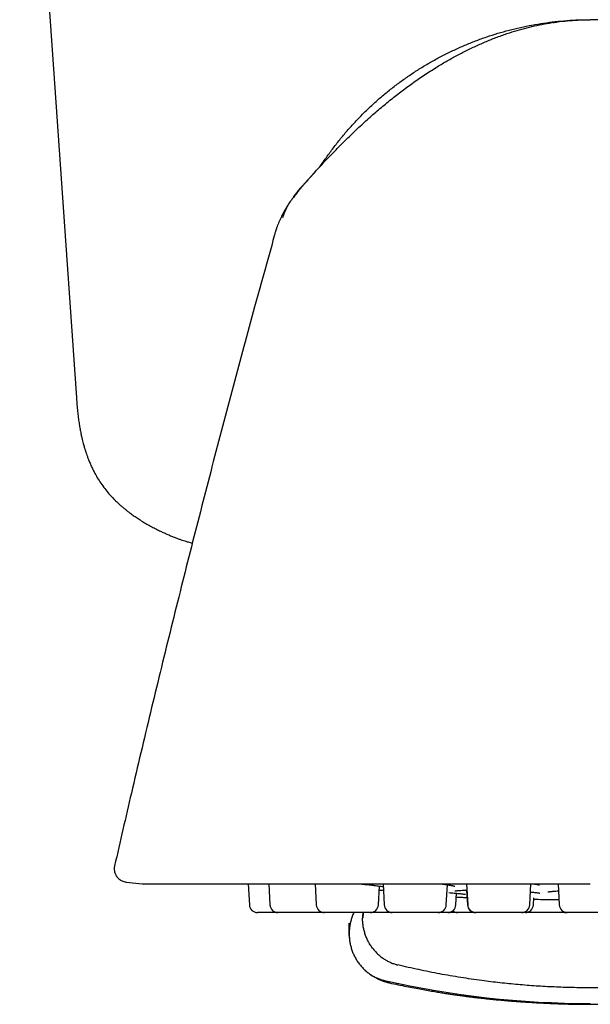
# Model space of a CAD drawing. Header units: millimetres. Extents: x 8 to 1084, y 12 to 961.
# Tile 19 of 48: x 538 to 559, y 456 to 493. Entities that reach past the tile are written whole.
import ezdxf

# ---------------------------------------------------------------- set-up
doc = ezdxf.new("R2010")
doc.units = ezdxf.units.MM

msp = doc.modelspace()

# ---------------------------------------------------------------- linework, layer by layer
at = {"color": 7, "linetype": 'Continuous', "lineweight": 30}
for p, q in [((537.796, 509.426), (539.916, 479.106)), ((541.339, 461.661), (541.339, 461.661)), ((541.775, 461.052), (542.366, 460.99)), ((542.397, 460.988), (559.094, 460.988)), ((546.327, 460.988), (546.368, 460.199)), ((547.096, 460.988), (547.138, 460.199)), ((548.825, 460.988), (548.867, 460.199)), ((551.184, 460.199), (551.221, 460.903)), ((551.36, 460.988), (551.401, 460.199)), ((553.718, 460.199), (553.758, 460.953)), ((554.475, 460.988), (554.517, 460.199)), ((556.834, 460.199), (556.875, 460.988)), ((557.894, 460.988), (557.936, 460.199)), ((554.076, 460.199), (554.099, 460.634)), ((554.479, 460.751), (554.508, 460.199)), ((556.969, 460.199), (556.983, 460.469)), ((557.33, 460.407), (557.925, 460.407)), ((549.155, 459.915), (547.437, 459.915)), ((549.155, 459.915), (549.161, 459.915)), ((550.884, 459.915), (549.166, 459.915)), ((550.094, 459.914), (550.094, 459.908)), ((553.419, 459.915), (551.701, 459.915)), ((554.811, 459.915), (554.808, 459.915)), ((556.534, 459.915), (554.816, 459.915)), ((558.224, 459.915), (558.23, 459.915)), ((559.953, 459.915), (558.235, 459.915)), ((550.094, 459.495), (550.094, 459.516)), ((550.094, 459.124), (550.094, 459.495)), ((550.094, 459.065), (550.094, 459.124)), ((550.094, 459.065), (550.094, 459.059)), ((550.094, 459.059), (550.094, 459.027)), ((550.094, 459.027), (550.094, 459.026)), ((550.094, 459.026), (550.1, 458.983)), ((550.095, 459.077), (550.096, 459.088))]:
    msp.add_line(p, q, dxfattribs=at)
at = {"color": 7, "linetype": 'Continuous', "lineweight": 30, "flags": 128}
for points in [[(547.617, 485.833), (547.623, 485.854), (547.628, 485.873), (547.633, 485.891), (547.638, 485.908), (547.643, 485.923), (547.646, 485.933), (547.649, 485.941), (547.651, 485.948), (547.653, 485.954), (547.655, 485.958), (547.656, 485.961), (547.658, 485.967), (547.659, 485.969), (547.66, 485.972), (547.661, 485.977), (547.664, 485.986), (547.668, 485.995), (547.671, 486.005), (547.675, 486.016), (547.68, 486.029), (547.684, 486.042), (547.689, 486.055), (547.697, 486.074), (547.702, 486.089), (547.705, 486.098), (547.707, 486.102), (547.706, 486.101), (547.704, 486.096), (547.7, 486.087), (547.694, 486.073), (547.687, 486.056), (547.679, 486.036), (547.672, 486.019), (547.665, 486.001), (547.66, 485.987), (547.656, 485.977), (547.653, 485.968), (547.65, 485.96), (547.647, 485.952), (547.64, 485.935), (547.634, 485.922), (547.628, 485.913), (547.622, 485.908), (547.618, 485.905), (547.617, 485.905), (547.617, 485.906), (547.618, 485.908), (547.619, 485.91), (547.621, 485.912), (547.622, 485.915), (547.624, 485.918), (547.625, 485.923), (547.627, 485.929), (547.63, 485.935), (547.633, 485.942), (547.636, 485.95), (547.639, 485.958), (547.642, 485.965), (547.645, 485.972), (547.649, 485.981), (547.653, 485.99), (547.656, 485.999), (547.66, 486.007), (547.666, 486.021), (547.672, 486.034), (547.677, 486.045), (547.681, 486.056), (547.686, 486.066), (547.69, 486.076), (547.694, 486.085), (547.696, 486.091), (547.698, 486.096), (547.7, 486.102), (547.702, 486.107), (547.705, 486.112), (547.707, 486.117), (547.71, 486.123), (547.713, 486.13), (547.715, 486.133), (547.717, 486.136), (547.717, 486.138), (547.718, 486.14), (547.719, 486.141), (547.719, 486.141), (547.72, 486.142), (547.72, 486.143), (547.721, 486.145), (547.723, 486.148), (547.724, 486.15), (547.728, 486.158), (547.732, 486.165), (547.737, 486.173), (547.742, 486.181), (547.747, 486.189), (547.752, 486.197), (547.757, 486.205), (547.759, 486.209), (547.762, 486.213), (547.764, 486.216), (547.766, 486.219), (547.766, 486.221), (547.767, 486.221), (547.767, 486.222), (547.767, 486.222), (547.767, 486.222), (547.767, 486.222), (547.767, 486.222), (547.767, 486.222), (547.768, 486.223), (547.768, 486.223), (547.768, 486.223), (547.768, 486.223), (547.769, 486.224), (547.77, 486.226), (547.77, 486.228), (547.771, 486.229), (547.771, 486.23), (547.771, 486.231), (547.771, 486.231)], [(558.131, 459.915), (558.172, 459.918), (558.183, 459.919)]]:
    msp.add_lwpolyline(points, dxfattribs=at)
at = {"color": 7, "linetype": 'Continuous', "lineweight": 30}
for centre, radius, start, end in [((542.397, 461.288), 0.3, 264, 270), ((546.668, 460.215), 0.3, 183, 270), ((547.437, 460.215), 0.3, 183, 270), ((549.166, 460.215), 0.3, 183, 270), ((550.884, 460.215), 0.3, 270, 357), ((551.701, 460.215), 0.3, 183, 270), ((553.419, 460.215), 0.3, 270, 357), ((553.777, 460.215), 0.3, 270, 357), ((554.808, 460.215), 0.3, 183, 270), ((554.816, 460.215), 0.3, 183, 270), ((556.534, 460.215), 0.3, 270, 357), ((556.67, 460.215), 0.3, 270, 357), ((559.095, 590.395), 130, 269.06787, 269.21585), ((557.33, 461.407), 1, 269.2159, 270), ((558.235, 460.215), 0.3, 183, 270), ((554.141, 460.215), 0.3, 232.6736, 270), ((559.094, 491.491), 34.966, 257.3053, 270)]:
    msp.add_arc(centre, radius, start, end, dxfattribs=at)
for points, knots in [([(548.786, 487.496), (548.912, 487.635), (549.164, 487.911), (549.552, 488.317), (549.948, 488.716), (550.353, 489.107), (550.767, 489.488), (551.183, 489.852), (551.601, 490.198), (552.02, 490.526), (552.448, 490.843), (552.887, 491.146), (553.308, 491.417), (553.708, 491.657), (554.087, 491.869), (554.473, 492.069), (554.866, 492.256), (555.266, 492.43), (555.672, 492.588), (556.067, 492.725), (556.45, 492.841), (556.819, 492.939), (557.192, 493.023), (557.569, 493.092), (557.948, 493.147), (558.329, 493.186), (558.711, 493.21), (558.967, 493.213), (559.094, 493.215)], [0, 0, 0, 0, 0.046665, 0.093333, 0.140011, 0.1867, 0.233385, 0.280057, 0.324048, 0.36803, 0.412013, 0.456007, 0.500008, 0.535722, 0.571438, 0.607157, 0.642873, 0.678584, 0.714296, 0.750014, 0.781266, 0.812514, 0.843758, 0.875004, 0.906253, 0.937503, 0.968752, 1, 1, 1, 1]), ([(549.044, 487.778), (549.06, 487.803), (549.155, 487.952), (549.341, 488.216), (549.602, 488.567), (549.877, 488.908), (550.163, 489.239), (550.462, 489.559), (550.772, 489.868), (551.094, 490.165), (551.425, 490.45), (551.768, 490.724), (552.119, 490.984), (552.48, 491.232), (552.85, 491.466), (553.228, 491.687), (553.614, 491.894), (554.007, 492.086), (554.407, 492.264), (554.813, 492.428), (555.225, 492.577), (555.641, 492.71), (556.063, 492.828), (556.488, 492.931), (556.917, 493.018), (557.349, 493.09), (557.784, 493.146), (558.22, 493.185), (558.548, 493.206), (558.731, 493.209), (558.768, 493.209)], [0, 0, 0, 0, 0.007902, 0.045691, 0.083482, 0.121271, 0.15906, 0.196847, 0.234634, 0.272421, 0.310208, 0.347994, 0.385781, 0.423566, 0.461351, 0.499135, 0.53692, 0.574705, 0.61249, 0.650276, 0.688061, 0.725847, 0.763633, 0.80142, 0.839208, 0.876998, 0.914787, 0.952577, 0.990366, 1, 1, 1, 1]), ([(558.715, 493.207), (558.724, 493.207), (558.75, 493.209), (558.788, 493.21), (558.832, 493.211), (558.875, 493.212), (558.916, 493.213), (558.954, 493.214), (558.99, 493.214), (559.016, 493.215), (559.03, 493.215), (559.033, 493.215)], [0, 0, 0, 0, 0.042743, 0.122329, 0.224968, 0.340492, 0.469208, 0.611339, 0.767049, 0.936465, 1, 1, 1, 1]), ([(569.403, 487.496), (569.277, 487.635), (569.025, 487.911), (568.637, 488.317), (568.241, 488.716), (567.836, 489.107), (567.421, 489.488), (567.005, 489.852), (566.588, 490.198), (566.169, 490.526), (565.74, 490.843), (565.302, 491.146), (564.881, 491.417), (564.48, 491.657), (564.101, 491.869), (563.715, 492.069), (563.323, 492.256), (562.923, 492.43), (562.517, 492.588), (562.122, 492.725), (561.739, 492.841), (561.37, 492.939), (560.996, 493.023), (560.62, 493.092), (560.241, 493.147), (559.86, 493.186), (559.477, 493.21), (559.222, 493.213), (559.094, 493.215)], [0, 0, 0, 0, 0.046665, 0.093333, 0.140011, 0.1867, 0.233385, 0.280057, 0.324048, 0.36803, 0.412013, 0.456007, 0.500008, 0.535722, 0.571438, 0.607157, 0.642873, 0.678584, 0.714296, 0.750014, 0.781266, 0.812514, 0.843758, 0.875004, 0.906253, 0.937503, 0.968752, 1, 1, 1, 1]), ([(557.689, 493.107), (557.726, 493.113), (557.786, 493.122), (557.846, 493.13), (557.868, 493.133)], [0, 0, 0, 0, 0.6318561, 1, 1, 1, 1]), ([(549.028, 487.76), (549.03, 487.763), (549.034, 487.769), (549.041, 487.78), (549.049, 487.793), (549.061, 487.81), (549.072, 487.828), (549.085, 487.846), (549.097, 487.865), (549.108, 487.881), (549.119, 487.898), (549.129, 487.913), (549.139, 487.928), (549.148, 487.941), (549.156, 487.954), (549.163, 487.965), (549.169, 487.974), (549.174, 487.982), (549.178, 487.989), (549.181, 487.995), (549.184, 488), (549.186, 488.003), (549.187, 488.006), (549.187, 488.008), (549.186, 488.008), (549.184, 488.006), (549.18, 488.002), (549.174, 487.994), (549.166, 487.984), (549.155, 487.969), (549.142, 487.951), (549.127, 487.929), (549.109, 487.904), (549.092, 487.881), (549.079, 487.862), (549.071, 487.85), (549.064, 487.841), (549.059, 487.834), (549.056, 487.829), (549.052, 487.824), (549.047, 487.816), (549.039, 487.805), (549.031, 487.793), (549.021, 487.779), (549.013, 487.767), (549.005, 487.755), (548.997, 487.744), (548.989, 487.733), (548.982, 487.722), (548.975, 487.712), (548.969, 487.702), (548.962, 487.693), (548.957, 487.685), (548.954, 487.68), (548.952, 487.678)], [0, 0, 0, 0, 0.002895, 0.005313, 0.007283, 0.010142, 0.013371, 0.01612, 0.019171, 0.02378, 0.029815, 0.037449, 0.0475, 0.059539, 0.0736, 0.089702, 0.107858, 0.126154, 0.146161, 0.167881, 0.191319, 0.216476, 0.243354, 0.27166, 0.309565, 0.345702, 0.380076, 0.412693, 0.44924, 0.48332, 0.514949, 0.544148, 0.570944, 0.595372, 0.604471, 0.612837, 0.619413, 0.624133, 0.627401, 0.630687, 0.639047, 0.648272, 0.666906, 0.688322, 0.709799, 0.733503, 0.759437, 0.787604, 0.818648, 0.852019, 0.88772, 0.925749, 0.966109, 1, 1, 1, 1]), ([(548.786, 487.497), (548.786, 487.496), (548.781, 487.491), (548.77, 487.478), (548.752, 487.459), (548.735, 487.44), (548.719, 487.423), (548.705, 487.407), (548.692, 487.393), (548.682, 487.382), (548.674, 487.374), (548.664, 487.363), (548.653, 487.35), (548.64, 487.336), (548.624, 487.318), (548.604, 487.297), (548.58, 487.27), (548.552, 487.239), (548.523, 487.207), (548.496, 487.176), (548.469, 487.145), (548.435, 487.108), (548.398, 487.065), (548.357, 487.017), (548.312, 486.965), (548.266, 486.91), (548.22, 486.854), (548.172, 486.796), (548.122, 486.733), (548.068, 486.664), (548.012, 486.59), (547.961, 486.521), (547.917, 486.459), (547.88, 486.406), (547.849, 486.36), (547.824, 486.323), (547.801, 486.288), (547.778, 486.252), (547.753, 486.211), (547.727, 486.168), (547.699, 486.121), (547.667, 486.065), (547.631, 485.999), (547.591, 485.923), (547.549, 485.836), (547.504, 485.739), (547.468, 485.656), (547.448, 485.605), (547.442, 485.59)], [0, 0, 0, 0, 0.000804, 0.006301, 0.019355, 0.036095, 0.057079, 0.082591, 0.112786, 0.147759, 0.177495, 0.204414, 0.22839, 0.249513, 0.267917, 0.287406, 0.303619, 0.317678, 0.331256, 0.342214, 0.354779, 0.371025, 0.38707, 0.406203, 0.428533, 0.450144, 0.473815, 0.497052, 0.519446, 0.548192, 0.575977, 0.603168, 0.626312, 0.647594, 0.665206, 0.679152, 0.690997, 0.70518, 0.722024, 0.737452, 0.757502, 0.782284, 0.811869, 0.846318, 0.885686, 0.930032, 0.97941, 1, 1, 1, 1]), ([(548.611, 487.305), (548.604, 487.296), (548.575, 487.264), (548.522, 487.207), (548.455, 487.134), (548.387, 487.06), (548.321, 486.986), (548.256, 486.912), (548.193, 486.839), (548.136, 486.77), (548.089, 486.711), (548.052, 486.664), (548.026, 486.629), (548.01, 486.607), (548.004, 486.597), (548.005, 486.598), (548.005, 486.598)], [0, 0, 0, 0, 0.023586, 0.091233, 0.160692, 0.231413, 0.304606, 0.38139, 0.462764, 0.545419, 0.62584, 0.706132, 0.788373, 0.874452, 0.965985, 1, 1, 1, 1]), ([(548.66, 487.356), (548.671, 487.368), (548.704, 487.405), (548.742, 487.448), (548.77, 487.478), (548.775, 487.484)], [0, 0, 0, 0, 0.285528, 0.875861, 1, 1, 1, 1]), ([(548.559, 487.243), (548.54, 487.221), (548.516, 487.194), (548.493, 487.167), (548.489, 487.162)], [0, 0, 0, 0, 0.816839, 1, 1, 1, 1]), ([(548.006, 486.598), (548.008, 486.6), (548.012, 486.605), (548.025, 486.62), (548.042, 486.641), (548.062, 486.665), (548.083, 486.691), (548.106, 486.719), (548.129, 486.747), (548.152, 486.775), (548.175, 486.801), (548.195, 486.825), (548.208, 486.841), (548.213, 486.846)], [0, 0, 0, 0, 0.134347, 0.277365, 0.417242, 0.54388, 0.639936, 0.728082, 0.809207, 0.866144, 0.920374, 0.972593, 1, 1, 1, 1]), ([(547.618, 485.834), (547.627, 485.863), (547.645, 485.924), (547.681, 486.02), (547.726, 486.126), (547.783, 486.241), (547.842, 486.346), (547.885, 486.41), (547.901, 486.435)], [0, 0, 0, 0, 0.1351, 0.288332, 0.461031, 0.653118, 0.86482, 1, 1, 1, 1]), ([(547.44, 485.591), (547.437, 485.582), (547.428, 485.559), (547.412, 485.52), (547.395, 485.473), (547.38, 485.43), (547.367, 485.391), (547.356, 485.358), (547.345, 485.325), (547.334, 485.291), (547.324, 485.256), (547.31, 485.209), (547.3, 485.174), (547.293, 485.151)], [0, 0, 0, 0, 0.098034, 0.251738, 0.390814, 0.512938, 0.580516, 0.642081, 0.699491, 0.75564, 0.812826, 0.872385, 1, 1, 1, 1]), ([(547.3, 485.153), (547.037, 484.21), (546.499, 482.276), (545.709, 479.344), (544.922, 476.359), (544.154, 473.369), (543.404, 470.374), (542.673, 467.375), (541.983, 464.471), (541.546, 462.564), (541.339, 461.661)], [0, 0, 0, 0, 0.1210581, 0.2484043, 0.3757566, 0.503115, 0.6304798, 0.7578509, 0.8852286, 1, 1, 1, 1]), ([(539.915, 479.105), (539.921, 479.019), (539.933, 478.853), (539.956, 478.613), (539.982, 478.39), (540.01, 478.185), (540.04, 477.998), (540.071, 477.83), (540.101, 477.686), (540.129, 477.564), (540.155, 477.463), (540.178, 477.376), (540.198, 477.302), (540.216, 477.243), (540.229, 477.198), (540.239, 477.165), (540.246, 477.144), (540.253, 477.124), (540.261, 477.099), (540.273, 477.063), (540.293, 477.003), (540.323, 476.919), (540.367, 476.802), (540.423, 476.667), (540.492, 476.512), (540.581, 476.332), (540.692, 476.133), (540.825, 475.924), (540.97, 475.723), (541.128, 475.53), (541.265, 475.383), (541.372, 475.276), (541.441, 475.211), (541.503, 475.153), (541.557, 475.105), (541.602, 475.066), (541.637, 475.036), (541.663, 475.014), (541.683, 474.998), (541.704, 474.98), (541.732, 474.957), (541.768, 474.929), (541.809, 474.896), (541.877, 474.844), (541.975, 474.771), (542.107, 474.678), (542.255, 474.579), (542.418, 474.477), (542.591, 474.377), (542.767, 474.281), (542.932, 474.196), (543.084, 474.123), (543.222, 474.059), (543.358, 473.999), (543.493, 473.943), (543.622, 473.892), (543.742, 473.847), (543.852, 473.808), (543.951, 473.776), (544.039, 473.748), (544.119, 473.725), (544.185, 473.707), (544.225, 473.697), (544.24, 473.693)], [0, 0, 0, 0, 0.034282, 0.066397, 0.096231, 0.12373, 0.14885, 0.171561, 0.191844, 0.207589, 0.221459, 0.233448, 0.243553, 0.251771, 0.258098, 0.262533, 0.265174, 0.26725, 0.270786, 0.27579, 0.282143, 0.296058, 0.311489, 0.331855, 0.354394, 0.379098, 0.411961, 0.44482, 0.477745, 0.510826, 0.544137, 0.558029, 0.570848, 0.582063, 0.591661, 0.59963, 0.605966, 0.610094, 0.613045, 0.61643, 0.62119, 0.627327, 0.634614, 0.642419, 0.661628, 0.683191, 0.707028, 0.73302, 0.760006, 0.786786, 0.813255, 0.833759, 0.853936, 0.873741, 0.89314, 0.912058, 0.929239, 0.944344, 0.958903, 0.971263, 0.981974, 0.993444, 1, 1, 1, 1]), ([(541.339, 461.665), (541.335, 461.644), (541.327, 461.602), (541.325, 461.54), (541.329, 461.482), (541.34, 461.426), (541.357, 461.373), (541.377, 461.327), (541.401, 461.285), (541.431, 461.241), (541.474, 461.192), (541.527, 461.147), (541.586, 461.109), (541.649, 461.08), (541.713, 461.06), (541.756, 461.055), (541.775, 461.053)], [0, 0, 0, 0, 0.076915, 0.150167, 0.218452, 0.280667, 0.352725, 0.41115, 0.46033, 0.522197, 0.598965, 0.689656, 0.765757, 0.847482, 0.933346, 1, 1, 1, 1]), ([(550.464, 460.988), (550.498, 460.985), (550.571, 460.979), (550.679, 460.968), (550.786, 460.957), (550.889, 460.946), (550.987, 460.934), (551.079, 460.923), (551.165, 460.911), (551.242, 460.9), (551.311, 460.89), (551.348, 460.883), (551.366, 460.88)], [0, 0, 0, 0, 0.089095, 0.189289, 0.290051, 0.391437, 0.493482, 0.5962, 0.699597, 0.803679, 0.906741, 1, 1, 1, 1]), ([(553.468, 460.988), (553.49, 460.986), (553.543, 460.98), (553.619, 460.971), (553.694, 460.962), (553.763, 460.952), (553.825, 460.943), (553.88, 460.934), (553.928, 460.925), (553.971, 460.916), (554.002, 460.909), (554.02, 460.904), (554.032, 460.901), (554.038, 460.899), (554.038, 460.899), (554.038, 460.899)], [0, 0, 0, 0, 0.071901, 0.172551, 0.266529, 0.353863, 0.449921, 0.536488, 0.619364, 0.709652, 0.805477, 0.852848, 0.900493, 0.953943, 1, 1, 1, 1]), ([(556.972, 460.988), (556.978, 460.988), (556.993, 460.985), (557.014, 460.982), (557.037, 460.978), (557.06, 460.974), (557.086, 460.97), (557.113, 460.964), (557.138, 460.959), (557.159, 460.953), (557.176, 460.949), (557.189, 460.945), (557.192, 460.943), (557.192, 460.944), (557.192, 460.944)], [0, 0, 0, 0, 0.049725, 0.117549, 0.180182, 0.25257, 0.341342, 0.446415, 0.564236, 0.674088, 0.772578, 0.881295, 0.999461, 1, 1, 1, 1]), ([(551.234, 460.748), (551.234, 460.748), (551.233, 460.747), (551.241, 460.748), (551.252, 460.749), (551.269, 460.75), (551.294, 460.752), (551.328, 460.753), (551.357, 460.754), (551.372, 460.754)], [0, 0, 0, 0, 0.036498, 0.153798, 0.276983, 0.408053, 0.59517, 0.796587, 1, 1, 1, 1]), ([(553.818, 460.658), (553.85, 460.655), (553.916, 460.65), (554.008, 460.642), (554.095, 460.635), (554.171, 460.627), (554.238, 460.621), (554.295, 460.614), (554.342, 460.608), (554.381, 460.603), (554.411, 460.598), (554.431, 460.594), (554.44, 460.593), (554.439, 460.593), (554.439, 460.593)], [0, 0, 0, 0, 0.093488, 0.197193, 0.298142, 0.396091, 0.491024, 0.582941, 0.671851, 0.757778, 0.84073, 0.919872, 0.974437, 1, 1, 1, 1]), ([(554.034, 460.722), (554.034, 460.722), (554.033, 460.722), (554.044, 460.724), (554.056, 460.726), (554.08, 460.729), (554.119, 460.733), (554.184, 460.739), (554.265, 460.743), (554.352, 460.747), (554.428, 460.75), (554.472, 460.751), (554.488, 460.751)], [0, 0, 0, 0, 0.038616, 0.102138, 0.16666, 0.232435, 0.36771, 0.510091, 0.66194, 0.823172, 0.935939, 1, 1, 1, 1]), ([(554.092, 460.492), (554.119, 460.491), (554.193, 460.489), (554.323, 460.484), (554.431, 460.48), (554.489, 460.478), (554.493, 460.478)], [0, 0, 0, 0, 0.217003, 0.593608, 0.967251, 1, 1, 1, 1]), ([(556.859, 460.682), (556.881, 460.68), (556.938, 460.675), (557.014, 460.667), (557.089, 460.658), (557.146, 460.65), (557.183, 460.643), (557.203, 460.639), (557.211, 460.637), (557.215, 460.636), (557.214, 460.636), (557.214, 460.636)], [0, 0, 0, 0, 0.112211, 0.288376, 0.457819, 0.620299, 0.775941, 0.852794, 0.929916, 0.981511, 1, 1, 1, 1]), ([(557.513, 460.684), (557.513, 460.684), (557.513, 460.684), (557.526, 460.687), (557.542, 460.69), (557.566, 460.693), (557.599, 460.698), (557.644, 460.704), (557.701, 460.709), (557.772, 460.716), (557.841, 460.721), (557.891, 460.724), (557.908, 460.726)], [0, 0, 0, 0, 0.063013, 0.143701, 0.223568, 0.302497, 0.406314, 0.516581, 0.638928, 0.773281, 0.919542, 1, 1, 1, 1]), ([(547.432, 459.915), (547.41, 459.915), (547.361, 459.915), (547.287, 459.915), (547.208, 459.915), (547.13, 459.915), (547.054, 459.915), (546.984, 459.915), (546.918, 459.915), (546.859, 459.915), (546.813, 459.915), (546.778, 459.915), (546.751, 459.915), (546.721, 459.915), (546.693, 459.915), (546.672, 459.915), (546.669, 459.915), (546.668, 459.915)], [0, 0, 0, 0, 0.0530671, 0.1173769, 0.182372, 0.2525178, 0.3220293, 0.391648, 0.4621122, 0.5322583, 0.6017698, 0.6481359, 0.6947695, 0.7418866, 0.8279667, 0.9135451, 1, 1, 1, 1]), ([(550.27, 459.915), (550.259, 459.891), (550.225, 459.82), (550.183, 459.7), (550.142, 459.555), (550.114, 459.41), (550.097, 459.266), (550.095, 459.171), (550.094, 459.124)], [0, 0, 0, 0, 0.099232, 0.285201, 0.468946, 0.64975, 0.826959, 1, 1, 1, 1]), ([(550.607, 459.915), (550.604, 459.893), (550.596, 459.824), (550.595, 459.754), (550.594, 459.707)], [0, 0, 0, 0, 0.321394, 1, 1, 1, 1]), ([(550.618, 459.915), (550.617, 459.907), (550.615, 459.886), (550.611, 459.845), (550.608, 459.787), (550.607, 459.742), (550.607, 459.717)], [0, 0, 0, 0, 0.115679, 0.325031, 0.620706, 1, 1, 1, 1]), ([(551.696, 459.915), (551.666, 459.915), (551.603, 459.915), (551.5, 459.915), (551.402, 459.915), (551.312, 459.915), (551.231, 459.915), (551.153, 459.915), (551.074, 459.915), (550.996, 459.915), (550.933, 459.915), (550.9, 459.915), (550.889, 459.915)], [0, 0, 0, 0, 0.111124, 0.237668, 0.365507, 0.461148, 0.556086, 0.65118, 0.747287, 0.851011, 0.953797, 1, 1, 1, 1]), ([(553.777, 459.915), (553.776, 459.915), (553.775, 459.915), (553.763, 459.915), (553.744, 459.915), (553.717, 459.915), (553.682, 459.915), (553.637, 459.915), (553.586, 459.915), (553.526, 459.915), (553.472, 459.915), (553.436, 459.915), (553.424, 459.915)], [0, 0, 0, 0, 0.1006091, 0.2003995, 0.3002714, 0.4011226, 0.5101037, 0.6180992, 0.7262613, 0.835737, 0.9447184, 1, 1, 1, 1]), ([(554.135, 459.915), (554.111, 459.915), (554.059, 459.915), (553.98, 459.915), (553.9, 459.915), (553.834, 459.915), (553.795, 459.915), (553.782, 459.915)], [0, 0, 0, 0, 0.206905, 0.432916, 0.657264, 0.881982, 1, 1, 1, 1]), ([(554.802, 459.915), (554.788, 459.915), (554.748, 459.915), (554.681, 459.915), (554.603, 459.915), (554.527, 459.915), (554.457, 459.915), (554.391, 459.915), (554.332, 459.915), (554.286, 459.915), (554.251, 459.915), (554.224, 459.915), (554.194, 459.915), (554.166, 459.915), (554.145, 459.915), (554.142, 459.915), (554.141, 459.915)], [0, 0, 0, 0, 0.037454, 0.108335, 0.184832, 0.260638, 0.336561, 0.413406, 0.489904, 0.56571, 0.616274, 0.667131, 0.718514, 0.812389, 0.905717, 1, 1, 1, 1]), ([(556.67, 459.915), (556.669, 459.915), (556.668, 459.915), (556.656, 459.915), (556.637, 459.915), (556.61, 459.915), (556.578, 459.915), (556.551, 459.915), (556.539, 459.915)], [0, 0, 0, 0, 0.1698787, 0.3383752, 0.5070091, 0.6772967, 0.8613115, 1, 1, 1, 1]), ([(558.131, 459.915), (558.13, 459.915), (558.129, 459.915), (558.117, 459.915), (558.098, 459.915), (558.071, 459.915), (558.036, 459.915), (557.992, 459.915), (557.94, 459.915), (557.881, 459.915), (557.815, 459.915), (557.753, 459.915), (557.695, 459.915), (557.642, 459.915), (557.574, 459.915), (557.486, 459.915), (557.38, 459.915), (557.281, 459.915), (557.191, 459.915), (557.111, 459.915), (557.032, 459.915), (556.953, 459.915), (556.875, 459.915), (556.8, 459.915), (556.732, 459.915), (556.693, 459.915), (556.675, 459.915)], [0, 0, 0, 0, 0.040405, 0.080481, 0.12059, 0.161093, 0.20486, 0.248232, 0.29167, 0.335636, 0.379404, 0.422775, 0.451705, 0.480802, 0.510201, 0.56391, 0.617307, 0.67125, 0.711607, 0.751666, 0.791792, 0.832346, 0.876113, 0.919485, 0.962923, 1, 1, 1, 1]), ([(558.224, 459.915), (558.224, 459.915), (558.222, 459.915), (558.211, 459.915), (558.192, 459.915), (558.167, 459.915), (558.146, 459.915), (558.136, 459.915)], [0, 0, 0, 0, 0.20768, 0.413671, 0.619829, 0.82801, 1, 1, 1, 1]), ([(550.964, 458.591), (550.934, 458.632), (550.874, 458.716), (550.799, 458.85), (550.734, 458.989), (550.682, 459.131), (550.642, 459.276), (550.614, 459.421), (550.597, 459.565), (550.595, 459.66), (550.594, 459.707)], [0, 0, 0, 0, 0.128371, 0.256828, 0.38483, 0.511835, 0.637322, 0.7608, 0.881824, 1, 1, 1, 1]), ([(550.094, 459.372), (550.094, 459.369), (550.094, 459.337), (550.094, 459.287), (550.094, 459.215), (550.094, 459.162), (550.094, 459.132), (550.094, 459.124)], [0, 0, 0, 0, 0.0281746, 0.3106768, 0.5968528, 0.8930453, 1, 1, 1, 1]), ([(550.094, 459.124), (550.095, 459.077), (550.097, 458.981), (550.114, 458.838), (550.142, 458.693), (550.182, 458.548), (550.234, 458.405), (550.299, 458.266), (550.374, 458.133), (550.434, 458.049), (550.464, 458.008)], [0, 0, 0, 0, 0.118176, 0.2392, 0.362678, 0.488165, 0.61517, 0.743172, 0.871629, 1, 1, 1, 1]), ([(550.964, 458.591), (550.995, 458.551), (551.059, 458.471), (551.165, 458.364), (551.279, 458.266), (551.399, 458.181), (551.523, 458.107), (551.651, 458.046), (551.78, 457.997), (551.867, 457.974), (551.91, 457.962)], [0, 0, 0, 0, 0.131904, 0.262655, 0.391776, 0.518841, 0.643479, 0.765379, 0.884286, 1, 1, 1, 1]), ([(550.464, 458.008), (550.495, 457.968), (550.559, 457.888), (550.665, 457.78), (550.779, 457.683), (550.899, 457.598), (551.023, 457.524), (551.151, 457.463), (551.279, 457.414), (551.367, 457.391), (551.41, 457.379)], [0, 0, 0, 0, 0.131904, 0.262655, 0.391776, 0.518841, 0.643479, 0.765379, 0.884286, 1, 1, 1, 1]), ([(559.094, 457.11), (558.869, 457.111), (558.419, 457.114), (557.744, 457.137), (557.068, 457.174), (556.394, 457.226), (555.72, 457.293), (555.007, 457.38), (554.257, 457.49), (553.471, 457.626), (552.688, 457.782), (552.169, 457.902), (551.91, 457.962)], [0, 0, 0, 0, 0.093099, 0.186291, 0.27956, 0.372892, 0.466272, 0.559682, 0.669792, 0.779899, 0.889977, 1, 1, 1, 1]), ([(566.278, 457.962), (566.059, 457.911), (565.619, 457.808), (564.956, 457.672), (564.289, 457.55), (563.62, 457.443), (562.949, 457.35), (562.237, 457.268), (561.482, 457.199), (560.686, 457.148), (559.89, 457.116), (559.36, 457.112), (559.094, 457.11)], [0, 0, 0, 0, 0.09335, 0.186741, 0.280159, 0.373588, 0.467012, 0.560416, 0.67045, 0.780409, 0.890267, 1, 1, 1, 1]), ([(550.618, 457.829), (550.623, 457.825), (550.631, 457.816), (550.646, 457.802), (550.655, 457.793), (550.662, 457.787), (550.662, 457.786)], [0, 0, 0, 0, 0.393064, 0.721527, 0.9854, 1, 1, 1, 1]), ([(550.673, 457.776), (550.674, 457.776), (550.677, 457.772), (550.684, 457.766), (550.694, 457.758), (550.699, 457.752), (550.704, 457.748), (550.707, 457.745), (550.71, 457.743), (550.715, 457.739), (550.72, 457.734), (550.724, 457.731), (550.729, 457.726), (550.736, 457.72), (550.745, 457.712), (550.758, 457.701), (550.775, 457.687), (550.797, 457.67), (550.823, 457.651), (550.855, 457.626), (550.892, 457.6), (550.934, 457.573), (550.979, 457.544), (551.027, 457.516), (551.074, 457.49), (551.117, 457.468), (551.153, 457.45), (551.183, 457.436), (551.209, 457.424), (551.231, 457.415), (551.253, 457.405), (551.277, 457.395), (551.304, 457.384), (551.333, 457.373), (551.362, 457.363), (551.385, 457.355), (551.402, 457.349), (551.417, 457.344), (551.435, 457.338), (551.459, 457.331), (551.491, 457.321), (551.533, 457.309), (551.562, 457.301), (551.579, 457.297)], [0, 0, 0, 0, 0.003243, 0.022516, 0.029124, 0.034088, 0.036188, 0.038219, 0.040348, 0.042725, 0.048607, 0.055494, 0.058645, 0.061756, 0.068466, 0.076724, 0.087136, 0.104883, 0.126984, 0.151871, 0.19453, 0.242581, 0.293248, 0.346474, 0.400428, 0.448052, 0.488676, 0.523319, 0.552237, 0.575428, 0.598928, 0.627238, 0.660382, 0.696221, 0.730287, 0.76243, 0.777779, 0.794829, 0.816727, 0.843514, 0.886871, 0.939012, 1, 1, 1, 1]), ([(551.597, 457.294), (551.58, 457.298), (551.538, 457.307), (551.475, 457.334), (551.432, 457.364), (551.41, 457.379)], [0, 0, 0, 0, 0.247473, 0.62495, 1, 1, 1, 1]), ([(551.596, 457.293), (551.706, 457.269), (551.917, 457.224), (552.227, 457.161), (552.517, 457.104), (552.789, 457.054), (553.041, 457.009), (553.275, 456.969), (553.489, 456.934), (553.684, 456.903), (553.86, 456.877), (554.016, 456.854), (554.153, 456.834), (554.271, 456.818), (554.369, 456.805), (554.443, 456.795), (554.496, 456.788), (554.531, 456.784), (554.555, 456.781), (554.574, 456.778), (554.594, 456.776), (554.626, 456.772), (554.673, 456.766), (554.736, 456.758), (554.807, 456.749), (554.947, 456.733), (555.15, 456.71), (555.403, 456.683), (555.646, 456.66), (555.891, 456.638), (556.09, 456.621), (556.238, 456.61), (556.327, 456.603), (556.409, 456.597), (556.479, 456.592), (556.538, 456.588), (556.585, 456.585), (556.625, 456.582), (556.667, 456.58), (556.719, 456.576), (556.785, 456.572), (556.864, 456.568), (556.953, 456.562), (557.042, 456.557), (557.131, 456.552), (557.221, 456.548), (557.308, 456.543), (557.388, 456.539), (557.463, 456.536), (557.532, 456.533), (557.571, 456.531), (557.591, 456.53)], [0, 0, 0, 0, 0.050602, 0.0982355, 0.1428977, 0.1845869, 0.2233018, 0.2590421, 0.2918076, 0.3215987, 0.348416, 0.3722604, 0.3931328, 0.4110339, 0.4259648, 0.4379266, 0.4447989, 0.4500823, 0.453777, 0.4559407, 0.4587057, 0.4631528, 0.4705532, 0.4802888, 0.4917972, 0.5034021, 0.544761, 0.5861121, 0.6224309, 0.6614066, 0.7030267, 0.7176334, 0.7323312, 0.7455072, 0.7568213, 0.7662775, 0.7738799, 0.7796339, 0.785927, 0.7945724, 0.8055838, 0.8189569, 0.8343599, 0.8501668, 0.8663005, 0.8857453, 0.9060819, 0.9275139, 0.9502164, 0.9743372, 1, 1, 1, 1]), ([(557.555, 456.532), (557.572, 456.531), (557.604, 456.529), (557.65, 456.527), (557.688, 456.526), (557.72, 456.524), (557.747, 456.523), (557.771, 456.522), (557.801, 456.521), (557.838, 456.52), (557.879, 456.518), (557.917, 456.517), (557.952, 456.515), (557.993, 456.514), (558.038, 456.512), (558.085, 456.511), (558.13, 456.509), (558.169, 456.508), (558.205, 456.507), (558.241, 456.506), (558.278, 456.505), (558.32, 456.504), (558.359, 456.503), (558.395, 456.502), (558.428, 456.501), (558.464, 456.501), (558.502, 456.5), (558.545, 456.499), (558.603, 456.498), (558.672, 456.497), (558.757, 456.496), (558.856, 456.495), (558.97, 456.494), (559.051, 456.494), (559.094, 456.494)], [0, 0, 0, 0, 0.04836, 0.089726, 0.124128, 0.151595, 0.17219, 0.190541, 0.209951, 0.248134, 0.285934, 0.321747, 0.358443, 0.396355, 0.435985, 0.477181, 0.515155, 0.546106, 0.57285, 0.598764, 0.624378, 0.649738, 0.67672, 0.694635, 0.713836, 0.734313, 0.756055, 0.779958, 0.804292, 0.833328, 0.867316, 0.906387, 0.950606, 1, 1, 1, 1]), ([(558.634, 456.5), (558.65, 456.5), (558.803, 456.496), (558.957, 456.496), (559.094, 456.496)], [0, 0, 0, 0, 0.101769, 1, 1, 1, 1]), ([(559.094, 456.494), (559.137, 456.494), (559.219, 456.494), (559.332, 456.495), (559.432, 456.496), (559.516, 456.497), (559.586, 456.498), (559.647, 456.499), (559.694, 456.5), (559.74, 456.501), (559.781, 456.502), (559.819, 456.503), (559.852, 456.503), (559.883, 456.504), (559.915, 456.505), (559.95, 456.506), (559.985, 456.507), (560.02, 456.508), (560.06, 456.509), (560.107, 456.511), (560.157, 456.513), (560.203, 456.514), (560.245, 456.516), (560.284, 456.517), (560.321, 456.519), (560.354, 456.52), (560.38, 456.521), (560.406, 456.522), (560.431, 456.523), (560.458, 456.524), (560.485, 456.525), (560.515, 456.526), (560.55, 456.528), (560.59, 456.53), (560.619, 456.531), (560.634, 456.532)], [0, 0, 0, 0, 0.050759, 0.096361, 0.136755, 0.171925, 0.201908, 0.22683, 0.255165, 0.280469, 0.303822, 0.325203, 0.344596, 0.362235, 0.379815, 0.404455, 0.429697, 0.456068, 0.486628, 0.526939, 0.570402, 0.612013, 0.651699, 0.690737, 0.732173, 0.755088, 0.778223, 0.800164, 0.820827, 0.841594, 0.862933, 0.889424, 0.921086, 0.957939, 1, 1, 1, 1]), ([(559.094, 456.496), (559.232, 456.496), (559.38, 456.496), (559.528, 456.5), (559.538, 456.5)], [0, 0, 0, 0, 0.931734, 1, 1, 1, 1])]:
    msp.add_open_spline(points, degree=3, knots=knots, dxfattribs=at)

doc.saveas('drawing.dxf')
